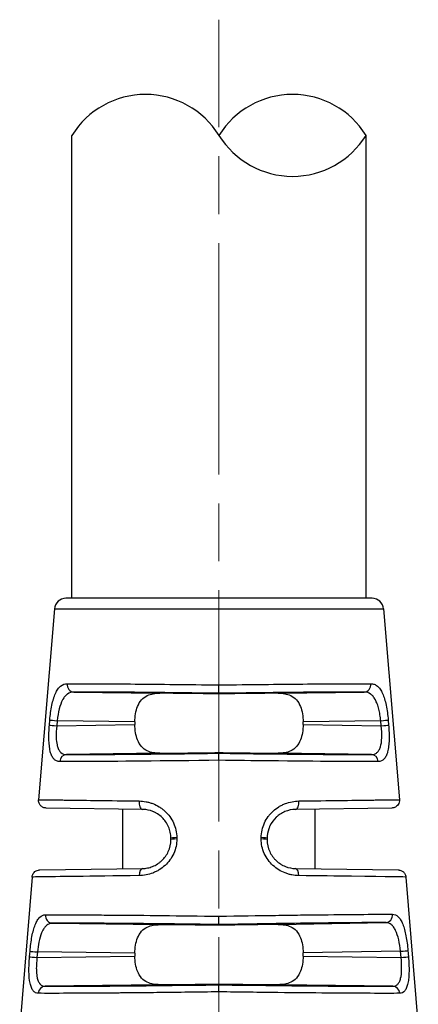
# Model space of a CAD drawing. Header units: inches. Extents: x 0 to 6721, y -3375 to 1330.
# Tile 107 of 196: x 3877 to 3887, y 469 to 495. Entities that reach past the tile are written whole.
import ezdxf

# ---------------------------------------------------------------- set-up
doc = ezdxf.new("R2010")
doc.units = ezdxf.units.IN
doc.header["$MEASUREMENT"] = 0
doc.linetypes.add('AM_ISO08W050x2', pattern=[9, 6, -0.75, 1.5, -0.75])
doc.linetypes.add('CENTER', pattern=[2, 1.25, -0.25, 0.25, -0.25])
doc.layers.add('AM_7', color=4, linetype='CENTER', lineweight=15)

msp = doc.modelspace()

# ---------------------------------------------------------------- linework, layer by layer
for p, q in [((3877.887, 479.778), (3877.887, 491.778)), ((3885.524, 479.778), (3885.524, 491.778)), ((3885.679, 479.778), (3877.731, 479.778)), ((3877.432, 479.503), (3877.021, 474.556)), ((3877.432, 479.503), (3885.978, 479.503)), ((3885.978, 479.503), (3886.39, 474.556)), ((3881.705, 477.314), (3881.705, 477.531)), ((3877.937, 477.347), (3880.168, 477.316)), ((3881.705, 477.299), (3881.705, 477.314)), ((3883.242, 477.316), (3885.473, 477.347)), ((3877.302, 476.49), (3877.313, 476.619)), ((3877.504, 476.603), (3877.493, 476.473)), ((3879.523, 476.575), (3877.504, 476.603)), ((3885.906, 476.603), (3883.888, 476.575)), ((3885.917, 476.473), (3885.906, 476.603)), ((3886.097, 476.619), (3886.108, 476.49)), ((3877.493, 476.473), (3879.523, 476.501)), ((3879.523, 476.575), (3879.523, 476.501)), ((3883.888, 476.501), (3883.888, 476.575)), ((3883.888, 476.501), (3885.917, 476.473)), ((3880.168, 475.76), (3877.748, 475.727)), ((3881.705, 475.761), (3881.705, 475.777)), ((3881.705, 475.577), (3881.705, 475.761)), ((3885.662, 475.727), (3883.242, 475.76)), ((3879.716, 474.305), (3877.217, 474.34)), ((3879.205, 472.764), (3879.205, 474.312)), ((3886.193, 474.34), (3883.695, 474.305)), ((3884.205, 472.764), (3884.205, 474.312)), ((3880.455, 473.521), (3880.455, 473.555)), ((3880.609, 473.572), (3880.609, 473.538)), ((3882.801, 473.538), (3882.801, 473.572)), ((3882.955, 473.555), (3882.955, 473.521)), ((3877.05, 472.734), (3879.716, 472.771)), ((3883.695, 472.771), (3886.36, 472.734)), ((3876.854, 472.551), (3876.531, 468.667)), ((3886.557, 472.551), (3886.88, 468.667)), ((3877.381, 471.355), (3880.168, 471.316)), ((3881.705, 471.299), (3881.705, 471.319)), ((3883.242, 471.321), (3886.029, 471.37)), ((3876.787, 470.483), (3876.8, 470.627)), ((3876.992, 470.61), (3876.98, 470.466)), ((3876.98, 470.466), (3879.523, 470.501)), ((3879.523, 470.575), (3876.992, 470.61)), ((3879.523, 470.575), (3879.523, 470.501)), ((3886.417, 470.626), (3883.888, 470.583)), ((3883.888, 470.501), (3883.888, 470.583)), ((3883.888, 470.501), (3886.431, 470.466)), ((3886.431, 470.466), (3886.417, 470.626)), ((3886.609, 470.643), (3886.623, 470.483)), ((3880.168, 469.76), (3877.195, 469.719)), ((3881.705, 469.756), (3881.705, 469.777)), ((3881.705, 469.573), (3881.705, 469.756)), ((3886.216, 469.719), (3883.242, 469.76))]:
    msp.add_line(p, q)
for centre, radius, start, end in [((3879.796, 490.592), 2.248, 31.858, 148.142), ((3883.614, 490.592), 2.248, 31.858, 148.142), ((3883.614, 492.965), 2.248, 211.858, 328.142), ((3877.731, 479.478), 0.3, 90, 175.2432), ((3885.679, 479.478), 0.3, 4.7568, 90)]:
    msp.add_arc(centre, radius, start, end)
for centre, major_axis, ratio, start_param, end_param in [((3877.94, 477.547), (0.001, -0.2), 0.888972, 4.626721, 6.264131), ((3885.47, 477.547), (-0.001, -0.2), 0.888972, 0.019054, 1.656464), ((3881.705, 477.277), (-2.5, 0.035), 0.008726, 4.712374, 5.374384), ((3881.706, 477.277), (-2.5, -0.035), 0.008726, 4.050394, 4.712403), ((3877.507, 476.603), (-0.199, 0.017), 0.001193, 0.231085, 1.556885), ((3885.903, 476.603), (0.199, 0.017), 0.001193, 4.726301, 6.0521), ((3877.496, 476.473), (-0.199, 0.017), 0.001193, 0.230462, 1.556885), ((3885.914, 476.473), (0.199, 0.017), 0.001193, 4.726301, 6.052723), ((3877.751, 475.527), (0.001, 0.2), 0.898166, 0.019848, 1.491245), ((3881.705, 475.799), (2.5, 0.035), 0.008726, 4.050394, 4.712403), ((3881.706, 475.799), (2.5, -0.035), 0.008726, 4.712374, 5.374384), ((3885.66, 475.527), (-0.001, 0.2), 0.898166, 4.79194, 6.263337), ((3879.718, 474.505), (-0.003, -0.2), 0.443566, 4.635554, 6.283185), ((3883.692, 474.505), (0.003, -0.2), 0.443566, 0, 1.647631), ((3880.655, 473.555), (-0.2, 0), 0.085193, 4.943553, 6.283185), ((3880.655, 473.521), (-0.2, 0), 0.08519, 4.943408, 6.283185), ((3882.755, 473.555), (0.2, 0), 0.085193, 0, 1.339632), ((3882.755, 473.521), (0.2, 0), 0.08519, 0, 1.339777), ((3879.718, 472.571), (-0.003, 0.2), 0.426361, 0, 1.481814), ((3883.692, 472.571), (0.003, 0.2), 0.426361, 4.801371, 6.283185), ((3877.383, 471.554), (0.001, -0.2), 0.912909, 4.624296, 6.261806), ((3886.026, 471.57), (0, -0.2), 0.912914, 0.021379, 1.655702), ((3881.705, 471.277), (-2.5, 0.035), 0.008726, 4.712374, 5.374384), ((3881.705, 471.277), (2.5, 0.044), 0.008724, 0.908629, 1.570644), ((3876.982, 470.466), (-0.199, 0.017), 0.001186, 0.204703, 1.556884), ((3876.995, 470.61), (-0.199, 0.017), 0.001186, 0.205256, 1.556884), ((3886.414, 470.626), (0.199, 0.017), 0.001186, 4.726301, 6.077866), ((3886.428, 470.466), (0.199, 0.017), 0.001186, 4.726301, 6.078482), ((3877.197, 469.519), (0.001, 0.2), 0.919463, 0.022195, 1.4937), ((3881.705, 469.799), (2.5, 0.035), 0.008726, 4.050394, 4.712403), ((3881.706, 469.799), (2.5, -0.035), 0.008726, 4.712374, 5.374384), ((3886.213, 469.519), (-0.001, 0.2), 0.919463, 4.789486, 6.260991)]:
    msp.add_ellipse(centre, major_axis=major_axis, ratio=ratio, start_param=start_param, end_param=end_param)
for points, knots in [([(3877.313, 476.619), (3877.319, 476.687), (3877.326, 476.752), (3877.344, 476.88), (3877.355, 476.944), (3877.38, 477.062), (3877.393, 477.118), (3877.416, 477.195), (3877.425, 477.219), (3877.442, 477.267), (3877.452, 477.29), (3877.48, 477.353), (3877.5, 477.389), (3877.533, 477.437), (3877.544, 477.451), (3877.569, 477.478), (3877.582, 477.491), (3877.644, 477.542), (3877.7, 477.563), (3877.763, 477.563)], [0, 0, 0, 0, 0.125, 0.125, 0.25, 0.25, 0.375, 0.375, 0.4375, 0.4375, 0.5, 0.5, 0.625, 0.625, 0.6875, 0.6875, 0.75, 0.75, 1, 1, 1, 1]), ([(3877.763, 477.563), (3877.931, 477.564), (3878.144, 477.564), (3878.402, 477.562), (3878.422, 477.562), (3878.443, 477.562), (3878.464, 477.562), (3878.708, 477.561), (3878.988, 477.559), (3879.301, 477.557), (3879.337, 477.556), (3879.373, 477.556), (3879.41, 477.556), (3879.721, 477.553), (3880.062, 477.55), (3880.425, 477.546), (3880.459, 477.546), (3880.494, 477.545), (3880.529, 477.545), (3880.904, 477.541), (3881.301, 477.536), (3881.705, 477.531)], [0, 0, 0, 0, 0.25, 0.25, 0.25, 0.269969, 0.269969, 0.269969, 0.5, 0.5, 0.5, 0.526492, 0.526492, 0.526492, 0.75, 0.75, 0.75, 0.771372, 0.771372, 0.771372, 1, 1, 1, 1]), ([(3881.705, 477.531), (3882.11, 477.536), (3882.506, 477.541), (3882.881, 477.545), (3882.916, 477.545), (3882.951, 477.546), (3882.986, 477.546), (3883.348, 477.55), (3883.689, 477.553), (3884, 477.556), (3884.037, 477.556), (3884.073, 477.556), (3884.109, 477.557), (3884.422, 477.559), (3884.703, 477.561), (3884.946, 477.562), (3884.967, 477.562), (3884.988, 477.562), (3885.009, 477.562), (3885.266, 477.564), (3885.479, 477.564), (3885.647, 477.563)], [0, 0, 0, 0, 0.228628, 0.228628, 0.228628, 0.25, 0.25, 0.25, 0.473508, 0.473508, 0.473508, 0.5, 0.5, 0.5, 0.730031, 0.730031, 0.730031, 0.75, 0.75, 0.75, 1, 1, 1, 1]), ([(3885.647, 477.563), (3885.679, 477.563), (3885.709, 477.558), (3885.751, 477.542), (3885.764, 477.536), (3885.791, 477.52), (3885.803, 477.512), (3885.843, 477.479), (3885.867, 477.452), (3885.9, 477.405), (3885.911, 477.387), (3885.931, 477.351), (3885.94, 477.332), (3885.969, 477.267), (3885.987, 477.219), (3886.017, 477.117), (3886.031, 477.063), (3886.068, 476.881), (3886.086, 476.754), (3886.097, 476.619)], [0, 0, 0, 0, 0.125, 0.125, 0.1875, 0.1875, 0.25, 0.25, 0.375, 0.375, 0.4375, 0.4375, 0.5, 0.5, 0.625, 0.625, 0.75, 0.75, 1, 1, 1, 1]), ([(3877.937, 477.347), (3877.874, 477.347), (3877.818, 477.328), (3877.77, 477.294), (3877.746, 477.277), (3877.724, 477.256), (3877.703, 477.232), (3877.693, 477.219), (3877.683, 477.206), (3877.674, 477.193), (3877.664, 477.179), (3877.656, 477.166), (3877.647, 477.149), (3877.646, 477.147), (3877.645, 477.145), (3877.644, 477.143), (3877.609, 477.078), (3877.58, 476.998), (3877.557, 476.908), (3877.533, 476.815), (3877.516, 476.71), (3877.504, 476.603)], [0, 0, 0, 0, 0.25, 0.25, 0.25, 0.375, 0.375, 0.375, 0.4375, 0.4375, 0.4375, 0.5, 0.5, 0.5, 0.508472, 0.508472, 0.508472, 0.75, 0.75, 0.75, 1, 1, 1, 1]), ([(3881.705, 477.314), (3881.337, 477.319), (3880.955, 477.324), (3880.579, 477.329), (3880.209, 477.333), (3879.845, 477.337), (3879.511, 477.34), (3879.176, 477.342), (3878.87, 477.345), (3878.607, 477.346), (3878.335, 477.347), (3878.11, 477.347), (3877.937, 477.347)], [2.129864, 2.129864, 2.129864, 2.129864, 2.403635, 2.403635, 2.403635, 2.673954, 2.673954, 2.673954, 2.94416, 2.94416, 2.94416, 3.224459, 3.224459, 3.224459, 3.224459]), ([(3879.523, 476.575), (3879.523, 476.642), (3879.528, 476.715), (3879.551, 476.852), (3879.569, 476.916), (3879.617, 477.036), (3879.652, 477.097), (3879.74, 477.194), (3879.791, 477.23), (3879.941, 477.302), (3880.05, 477.317), (3880.168, 477.316)], [0.2987944, 0.2987944, 0.2987944, 0.2987944, 0.3189909, 0.3189909, 0.3391874, 0.3391874, 0.3637035, 0.3637035, 0.3882197, 0.3882197, 0.4345351, 0.4345351, 0.4345351, 0.4345351]), ([(3885.473, 477.347), (3885.3, 477.347), (3885.075, 477.347), (3884.803, 477.346), (3884.541, 477.345), (3884.235, 477.342), (3883.9, 477.34), (3883.565, 477.337), (3883.202, 477.333), (3882.831, 477.329), (3882.456, 477.324), (3882.073, 477.319), (3881.705, 477.314)], [3.058727, 3.058727, 3.058727, 3.058727, 3.339025, 3.339025, 3.339025, 3.609231, 3.609231, 3.609231, 3.879551, 3.879551, 3.879551, 4.153321, 4.153321, 4.153321, 4.153321]), ([(3883.242, 477.316), (3883.36, 477.317), (3883.469, 477.302), (3883.619, 477.23), (3883.671, 477.194), (3883.758, 477.096), (3883.794, 477.035), (3883.841, 476.916), (3883.859, 476.851), (3883.882, 476.715), (3883.888, 476.642), (3883.888, 476.575)], [0.7608371, 0.7608371, 0.7608371, 0.7608371, 0.8071525, 0.8071525, 0.8317132, 0.8317132, 0.8562739, 0.8562739, 0.8764261, 0.8764261, 0.8965784, 0.8965784, 0.8965784, 0.8965784]), ([(3885.906, 476.603), (3885.9, 476.656), (3885.893, 476.709), (3885.884, 476.76), (3885.88, 476.786), (3885.875, 476.811), (3885.87, 476.836), (3885.866, 476.857), (3885.861, 476.878), (3885.856, 476.899), (3885.843, 476.949), (3885.829, 476.996), (3885.813, 477.038), (3885.806, 477.059), (3885.798, 477.078), (3885.789, 477.096), (3885.782, 477.112), (3885.775, 477.128), (3885.767, 477.142), (3885.766, 477.144), (3885.765, 477.146), (3885.763, 477.149), (3885.745, 477.181), (3885.726, 477.21), (3885.704, 477.236), (3885.694, 477.248), (3885.682, 477.26), (3885.671, 477.27), (3885.665, 477.275), (3885.659, 477.28), (3885.653, 477.285), (3885.648, 477.289), (3885.643, 477.293), (3885.638, 477.296), (3885.592, 477.328), (3885.544, 477.344), (3885.485, 477.347), (3885.481, 477.347), (3885.477, 477.347), (3885.473, 477.347)], [0, 0, 0, 0, 0.125, 0.125, 0.125, 0.1875, 0.1875, 0.1875, 0.242432, 0.242432, 0.242432, 0.375, 0.375, 0.375, 0.4375, 0.4375, 0.4375, 0.491526, 0.491526, 0.491526, 0.5, 0.5, 0.5, 0.625, 0.625, 0.625, 0.6875, 0.6875, 0.6875, 0.71875, 0.71875, 0.71875, 0.742946, 0.742946, 0.742946, 0.984164, 0.984164, 0.984164, 1, 1, 1, 1]), ([(3877.572, 475.544), (3877.542, 475.544), (3877.515, 475.549), (3877.477, 475.565), (3877.465, 475.571), (3877.443, 475.587), (3877.433, 475.595), (3877.401, 475.628), (3877.382, 475.656), (3877.359, 475.704), (3877.351, 475.721), (3877.338, 475.759), (3877.332, 475.778), (3877.304, 475.888), (3877.293, 475.99), (3877.286, 476.232), (3877.291, 476.358), (3877.302, 476.49)], [0, 0, 0, 0, 0.125, 0.125, 0.1875, 0.1875, 0.25, 0.25, 0.375, 0.375, 0.4375, 0.4375, 0.5, 0.5, 0.75, 0.75, 1, 1, 1, 1]), ([(3877.493, 476.473), (3877.481, 476.369), (3877.477, 476.268), (3877.479, 476.18), (3877.479, 476.174), (3877.479, 476.169), (3877.479, 476.163), (3877.482, 476.094), (3877.489, 476.032), (3877.5, 475.979), (3877.504, 475.963), (3877.507, 475.949), (3877.512, 475.935), (3877.517, 475.916), (3877.524, 475.898), (3877.531, 475.881), (3877.537, 475.866), (3877.544, 475.852), (3877.552, 475.839), (3877.559, 475.826), (3877.568, 475.815), (3877.577, 475.804), (3877.581, 475.799), (3877.586, 475.793), (3877.591, 475.789), (3877.594, 475.785), (3877.598, 475.781), (3877.602, 475.778), (3877.641, 475.744), (3877.689, 475.727), (3877.748, 475.727)], [0, 0, 0, 0, 0.235395, 0.235395, 0.235395, 0.25, 0.25, 0.25, 0.4375, 0.4375, 0.4375, 0.492495, 0.492495, 0.492495, 0.5625, 0.5625, 0.5625, 0.625, 0.625, 0.625, 0.6875, 0.6875, 0.6875, 0.71875, 0.71875, 0.71875, 0.74263, 0.74263, 0.74263, 1, 1, 1, 1]), ([(3880.168, 475.76), (3880.05, 475.759), (3879.941, 475.774), (3879.791, 475.846), (3879.74, 475.882), (3879.652, 475.98), (3879.617, 476.041), (3879.569, 476.16), (3879.551, 476.224), (3879.528, 476.362), (3879.523, 476.434), (3879.523, 476.501)], [0.163151, 0.163151, 0.163151, 0.163151, 0.2094664, 0.2094664, 0.2339826, 0.2339826, 0.2584987, 0.2584987, 0.2786952, 0.2786952, 0.2988917, 0.2988917, 0.2988917, 0.2988917]), ([(3883.888, 476.501), (3883.888, 476.434), (3883.882, 476.362), (3883.859, 476.225), (3883.841, 476.161), (3883.794, 476.041), (3883.758, 475.98), (3883.671, 475.883), (3883.619, 475.846), (3883.469, 475.774), (3883.36, 475.759), (3883.242, 475.76)], [0.8964799, 0.8964799, 0.8964799, 0.8964799, 0.9166321, 0.9166321, 0.9367843, 0.9367843, 0.9613451, 0.9613451, 0.9859058, 0.9859058, 1.0322212, 1.0322212, 1.0322212, 1.0322212]), ([(3885.662, 475.727), (3885.691, 475.727), (3885.717, 475.731), (3885.753, 475.743), (3885.764, 475.748), (3885.786, 475.76), (3885.795, 475.767), (3885.825, 475.792), (3885.843, 475.813), (3885.866, 475.852), (3885.873, 475.865), (3885.886, 475.895), (3885.892, 475.912), (3885.916, 475.991), (3885.927, 476.07), (3885.934, 476.256), (3885.93, 476.362), (3885.917, 476.473)], [0, 0, 0, 0, 0.125, 0.125, 0.1875, 0.1875, 0.25, 0.25, 0.375, 0.375, 0.4375, 0.4375, 0.5, 0.5, 0.75, 0.75, 1, 1, 1, 1]), ([(3886.108, 476.49), (3886.114, 476.424), (3886.118, 476.359), (3886.122, 476.233), (3886.123, 476.17), (3886.119, 476.051), (3886.115, 475.995), (3886.106, 475.917), (3886.103, 475.892), (3886.094, 475.844), (3886.089, 475.821), (3886.073, 475.757), (3886.059, 475.72), (3886.036, 475.671), (3886.027, 475.657), (3886.009, 475.629), (3885.998, 475.617), (3885.948, 475.565), (3885.898, 475.544), (3885.839, 475.544)], [0, 0, 0, 0, 0.125, 0.125, 0.25, 0.25, 0.375, 0.375, 0.4375, 0.4375, 0.5, 0.5, 0.625, 0.625, 0.6875, 0.6875, 0.75, 0.75, 1, 1, 1, 1]), ([(3881.705, 475.577), (3880.284, 475.558), (3878.998, 475.547), (3878.196, 475.544), (3877.944, 475.543), (3877.735, 475.543), (3877.572, 475.544)], [0, 0, 0, 0, 0.760219, 0.760219, 0.760219, 1, 1, 1, 1]), ([(3877.748, 475.727), (3877.923, 475.726), (3878.155, 475.726), (3878.439, 475.728), (3878.712, 475.729), (3879.033, 475.731), (3879.386, 475.734), (3879.738, 475.737), (3880.122, 475.741), (3880.514, 475.745), (3880.911, 475.75), (3881.316, 475.755), (3881.705, 475.761)], [6.179833, 6.179833, 6.179833, 6.179833, 6.466177, 6.466177, 6.466177, 6.741793, 6.741793, 6.741793, 7.017531, 7.017531, 7.017531, 7.297215, 7.297215, 7.297215, 7.297215]), ([(3881.705, 475.761), (3882.094, 475.755), (3882.499, 475.75), (3882.897, 475.745), (3883.288, 475.741), (3883.672, 475.737), (3884.025, 475.734), (3884.377, 475.731), (3884.698, 475.729), (3884.971, 475.728), (3885.255, 475.726), (3885.487, 475.726), (3885.662, 475.727)], [5.269156, 5.269156, 5.269156, 5.269156, 5.54884, 5.54884, 5.54884, 5.824577, 5.824577, 5.824577, 6.100194, 6.100194, 6.100194, 6.386537, 6.386537, 6.386537, 6.386537]), ([(3885.839, 475.544), (3885.32, 475.542), (3884.314, 475.548), (3883.005, 475.562), (3882.593, 475.566), (3882.154, 475.571), (3881.705, 475.577)], [0, 0, 0, 0, 0.760219, 0.760219, 0.760219, 1, 1, 1, 1]), ([(3877.217, 474.34), (3877.205, 474.34), (3877.192, 474.341), (3877.153, 474.349), (3877.128, 474.36), (3877.084, 474.391), (3877.065, 474.41), (3877.037, 474.455), (3877.027, 474.481), (3877.02, 474.524), (3877.019, 474.54), (3877.021, 474.556)], [0, 0, 0, 0, 0.00380158, 0.00380158, 0.01176751, 0.01176751, 0.01973343, 0.01973343, 0.02769935, 0.02769935, 0.03261803, 0.03261803, 0.03261803, 0.03261803]), ([(3877.021, 474.556), (3877.021, 474.556), (3877.021, 474.556), (3877.021, 474.556), (3877.021, 474.556), (3877.068, 474.556), (3877.17, 474.554), (3877.18, 474.554), (3877.19, 474.554), (3877.2, 474.554), (3877.303, 474.552), (3877.451, 474.55), (3877.648, 474.548), (3877.673, 474.547), (3877.699, 474.547), (3877.726, 474.547), (3877.93, 474.544), (3878.18, 474.541), (3878.473, 474.537), (3878.501, 474.537), (3878.529, 474.536), (3878.557, 474.536), (3878.871, 474.532), (3879.231, 474.527), (3879.63, 474.522)], [0.4999924, 0.4999924, 0.4999924, 0.4999924, 0.5, 0.5, 0.5, 0.625, 0.625, 0.625, 0.6366327, 0.6366327, 0.6366327, 0.75, 0.75, 0.75, 0.7646055, 0.7646055, 0.7646055, 0.875, 0.875, 0.875, 0.8853656, 0.8853656, 0.8853656, 1, 1, 1, 1]), ([(3883.78, 474.522), (3884.179, 474.527), (3884.54, 474.532), (3884.853, 474.536), (3884.881, 474.536), (3884.909, 474.537), (3884.937, 474.537), (3885.231, 474.541), (3885.481, 474.544), (3885.684, 474.547), (3885.711, 474.547), (3885.737, 474.547), (3885.763, 474.548), (3885.959, 474.55), (3886.108, 474.552), (3886.21, 474.554), (3886.22, 474.554), (3886.23, 474.554), (3886.24, 474.554), (3886.342, 474.556), (3886.39, 474.556), (3886.39, 474.556)], [0, 0, 0, 0, 0.1146318, 0.1146318, 0.1146318, 0.125, 0.125, 0.125, 0.2353886, 0.2353886, 0.2353886, 0.25, 0.25, 0.25, 0.3633569, 0.3633569, 0.3633569, 0.375, 0.375, 0.375, 0.4999914, 0.4999914, 0.4999914, 0.4999914]), ([(3886.39, 474.556), (3886.391, 474.535), (3886.39, 474.513), (3886.38, 474.471), (3886.371, 474.451), (3886.348, 474.414), (3886.333, 474.398), (3886.299, 474.371), (3886.28, 474.36), (3886.249, 474.348), (3886.238, 474.345), (3886.216, 474.341), (3886.205, 474.34), (3886.193, 474.34)], [0, 0, 0, 0, 0.00641429, 0.00641429, 0.01291848, 0.01291848, 0.01941944, 0.01941944, 0.02592052, 0.02592052, 0.02924848, 0.02924848, 0.0326743, 0.0326743, 0.0326743, 0.0326743]), ([(3879.63, 474.522), (3879.691, 474.521), (3879.751, 474.515), (3879.84, 474.498), (3879.869, 474.491), (3879.927, 474.475), (3879.954, 474.465), (3880.043, 474.432), (3880.099, 474.404), (3880.178, 474.356), (3880.204, 474.338), (3880.253, 474.301), (3880.276, 474.282), (3880.349, 474.216), (3880.392, 474.169), (3880.467, 474.066), (3880.499, 474.012), (3880.581, 473.831), (3880.609, 473.705), (3880.609, 473.572)], [0, 0, 0, 0, 0.125, 0.125, 0.1875, 0.1875, 0.25, 0.25, 0.375, 0.375, 0.4375, 0.4375, 0.5, 0.5, 0.625, 0.625, 0.75, 0.75, 1, 1, 1, 1]), ([(3880.455, 473.555), (3880.455, 473.608), (3880.45, 473.66), (3880.439, 473.71), (3880.434, 473.736), (3880.427, 473.761), (3880.419, 473.785), (3880.412, 473.807), (3880.404, 473.829), (3880.395, 473.85), (3880.374, 473.899), (3880.348, 473.945), (3880.318, 473.988), (3880.291, 474.026), (3880.26, 474.061), (3880.228, 474.093), (3880.191, 474.129), (3880.151, 474.16), (3880.109, 474.187), (3880.088, 474.2), (3880.068, 474.212), (3880.046, 474.223), (3880.036, 474.228), (3880.025, 474.234), (3880.014, 474.238), (3880.006, 474.242), (3879.996, 474.246), (3879.988, 474.25), (3879.907, 474.283), (3879.828, 474.3), (3879.738, 474.304), (3879.731, 474.305), (3879.723, 474.305), (3879.716, 474.305)], [0, 0, 0, 0, 0.125, 0.125, 0.125, 0.1875, 0.1875, 0.1875, 0.243967, 0.243967, 0.243967, 0.375, 0.375, 0.375, 0.492562, 0.492562, 0.492562, 0.625, 0.625, 0.625, 0.6875, 0.6875, 0.6875, 0.71875, 0.71875, 0.71875, 0.743814, 0.743814, 0.743814, 0.98012, 0.98012, 0.98012, 1, 1, 1, 1]), ([(3882.801, 473.572), (3882.801, 473.638), (3882.808, 473.703), (3882.836, 473.83), (3882.858, 473.894), (3882.912, 474.012), (3882.944, 474.067), (3883.001, 474.144), (3883.021, 474.168), (3883.064, 474.216), (3883.088, 474.24), (3883.157, 474.303), (3883.207, 474.34), (3883.286, 474.389), (3883.313, 474.404), (3883.369, 474.431), (3883.399, 474.444), (3883.541, 474.498), (3883.659, 474.52), (3883.78, 474.522)], [0, 0, 0, 0, 0.125, 0.125, 0.25, 0.25, 0.375, 0.375, 0.4375, 0.4375, 0.5, 0.5, 0.625, 0.625, 0.6875, 0.6875, 0.75, 0.75, 1, 1, 1, 1]), ([(3883.695, 474.305), (3883.598, 474.304), (3883.503, 474.283), (3883.417, 474.247), (3883.375, 474.229), (3883.334, 474.208), (3883.295, 474.183), (3883.276, 474.171), (3883.258, 474.157), (3883.24, 474.144), (3883.231, 474.137), (3883.223, 474.129), (3883.214, 474.122), (3883.206, 474.115), (3883.198, 474.108), (3883.189, 474.1), (3883.124, 474.038), (3883.069, 473.963), (3883.029, 473.879), (3883.017, 473.855), (3883.007, 473.829), (3882.998, 473.803), (3882.97, 473.725), (3882.955, 473.641), (3882.955, 473.555)], [0, 0, 0, 0, 0.25, 0.25, 0.25, 0.375, 0.375, 0.375, 0.4375, 0.4375, 0.4375, 0.46875, 0.46875, 0.46875, 0.5, 0.5, 0.5, 0.729105, 0.729105, 0.729105, 0.796829, 0.796829, 0.796829, 1, 1, 1, 1]), ([(3880.609, 473.538), (3880.609, 473.472), (3880.603, 473.408), (3880.576, 473.283), (3880.555, 473.22), (3880.502, 473.102), (3880.47, 473.046), (3880.395, 472.943), (3880.35, 472.894), (3880.257, 472.808), (3880.207, 472.77), (3880.127, 472.721), (3880.1, 472.706), (3880.044, 472.679), (3880.013, 472.666), (3879.872, 472.612), (3879.754, 472.59), (3879.633, 472.588)], [0, 0, 0, 0, 0.125, 0.125, 0.25, 0.25, 0.375, 0.375, 0.5, 0.5, 0.625, 0.625, 0.6875, 0.6875, 0.75, 0.75, 1, 1, 1, 1]), ([(3883.777, 472.588), (3883.716, 472.589), (3883.657, 472.595), (3883.568, 472.612), (3883.539, 472.618), (3883.481, 472.635), (3883.454, 472.644), (3883.365, 472.678), (3883.309, 472.706), (3883.203, 472.771), (3883.154, 472.807), (3883.01, 472.94), (3882.936, 473.042), (3882.828, 473.282), (3882.801, 473.407), (3882.801, 473.538)], [0, 0, 0, 0, 0.125, 0.125, 0.1875, 0.1875, 0.25, 0.25, 0.375, 0.375, 0.5, 0.5, 0.75, 0.75, 1, 1, 1, 1]), ([(3879.716, 472.771), (3879.762, 472.772), (3879.808, 472.777), (3879.874, 472.79), (3879.896, 472.796), (3879.939, 472.808), (3879.958, 472.815), (3880.024, 472.841), (3880.067, 472.863), (3880.129, 472.902), (3880.148, 472.916), (3880.187, 472.946), (3880.207, 472.963), (3880.29, 473.042), (3880.348, 473.122), (3880.431, 473.306), (3880.455, 473.411), (3880.455, 473.521)], [0, 0, 0, 0, 0.125, 0.125, 0.1875, 0.1875, 0.25, 0.25, 0.375, 0.375, 0.4375, 0.4375, 0.5, 0.5, 0.75, 0.75, 1, 1, 1, 1]), ([(3882.955, 473.521), (3882.955, 473.411), (3882.98, 473.306), (3883.041, 473.168), (3883.066, 473.125), (3883.108, 473.067), (3883.123, 473.048), (3883.154, 473.012), (3883.169, 472.997), (3883.222, 472.945), (3883.261, 472.915), (3883.322, 472.876), (3883.343, 472.864), (3883.386, 472.842), (3883.409, 472.832), (3883.512, 472.791), (3883.602, 472.773), (3883.695, 472.771)], [0, 0, 0, 0, 0.25, 0.25, 0.375, 0.375, 0.4375, 0.4375, 0.5, 0.5, 0.625, 0.625, 0.6875, 0.6875, 0.75, 0.75, 1, 1, 1, 1]), ([(3876.854, 472.551), (3876.856, 472.572), (3876.861, 472.593), (3876.878, 472.633), (3876.89, 472.652), (3876.919, 472.684), (3876.936, 472.698), (3876.974, 472.719), (3876.995, 472.727), (3877.027, 472.733), (3877.039, 472.734), (3877.05, 472.734)], [0, 0, 0, 0, 0.00642235, 0.00642235, 0.01292625, 0.01292625, 0.01942722, 0.01942722, 0.0259283, 0.0259283, 0.02935717, 0.02935717, 0.02935717, 0.02935717]), ([(3879.633, 472.588), (3878.338, 472.571), (3877.458, 472.559), (3877.087, 472.554), (3877.059, 472.554), (3877.035, 472.553), (3877.012, 472.553), (3876.904, 472.551), (3876.854, 472.551), (3876.854, 472.551)], [0, 0, 0, 0, 0.3494158, 0.3494158, 0.3494158, 0.375, 0.375, 0.375, 0.4999847, 0.4999847, 0.4999847, 0.4999847]), ([(3886.557, 472.551), (3886.557, 472.551), (3886.557, 472.551), (3886.557, 472.551), (3886.557, 472.551), (3886.119, 472.557), (3885.148, 472.57), (3884.764, 472.575), (3884.302, 472.581), (3883.777, 472.588)], [0.4999756, 0.4999756, 0.4999756, 0.4999756, 0.5, 0.5, 0.5, 0.8584664, 0.8584664, 0.8584664, 1, 1, 1, 1]), ([(3886.36, 472.734), (3886.367, 472.734), (3886.375, 472.733), (3886.389, 472.732), (3886.396, 472.73), (3886.417, 472.726), (3886.43, 472.721), (3886.466, 472.704), (3886.489, 472.687), (3886.524, 472.648), (3886.538, 472.624), (3886.552, 472.583), (3886.555, 472.567), (3886.557, 472.551)], [0, 0, 0, 0, 0.0021875, 0.0021875, 0.00434897, 0.00434897, 0.00849638, 0.00849638, 0.01646231, 0.01646231, 0.02442823, 0.02442823, 0.02934691, 0.02934691, 0.02934691, 0.02934691]), ([(3876.8, 470.627), (3876.805, 470.693), (3876.812, 470.758), (3876.829, 470.884), (3876.839, 470.947), (3876.861, 471.065), (3876.874, 471.12), (3876.895, 471.197), (3876.902, 471.222), (3876.917, 471.269), (3876.926, 471.293), (3876.951, 471.356), (3876.969, 471.393), (3876.998, 471.441), (3877.009, 471.456), (3877.03, 471.483), (3877.041, 471.496), (3877.097, 471.549), (3877.146, 471.571), (3877.201, 471.571)], [0, 0, 0, 0, 0.125, 0.125, 0.25, 0.25, 0.375, 0.375, 0.4375, 0.4375, 0.5, 0.5, 0.625, 0.625, 0.6875, 0.6875, 0.75, 0.75, 1, 1, 1, 1]), ([(3877.201, 471.571), (3877.392, 471.572), (3877.644, 471.572), (3878.104, 471.57), (3878.271, 471.57), (3878.54, 471.568), (3878.632, 471.567), (3878.775, 471.566), (3878.848, 471.566), (3878.934, 471.565), (3878.972, 471.565), (3878.997, 471.565), (3879.01, 471.565), (3879.385, 471.562), (3879.796, 471.558), (3880.7, 471.548), (3881.192, 471.542), (3881.705, 471.535)], [0, 0, 0, 0, 0.25, 0.25, 0.375, 0.375, 0.4375, 0.4375, 0.46875, 0.484375, 0.492188, 0.492188, 0.5, 0.5, 0.75, 0.75, 1, 1, 1, 1]), ([(3881.705, 471.535), (3882.226, 471.544), (3882.722, 471.551), (3883.4, 471.561), (3883.614, 471.564), (3883.918, 471.568), (3884.017, 471.569), (3884.16, 471.571), (3884.23, 471.572), (3884.31, 471.573), (3884.344, 471.573), (3884.366, 471.573), (3884.376, 471.573), (3884.794, 471.578), (3885.157, 471.581), (3885.769, 471.586), (3886.019, 471.587), (3886.208, 471.586)], [0.0000003, 0.0000003, 0.0000003, 0.0000003, 0.25, 0.25, 0.375, 0.375, 0.4375, 0.4375, 0.46875, 0.484375, 0.4921875, 0.4921875, 0.5, 0.5, 0.75, 0.75, 1, 1, 1, 1]), ([(3881.705, 471.319), (3881.705, 471.319), (3881.705, 471.32), (3881.705, 471.327), (3881.705, 471.332), (3881.705, 471.349), (3881.705, 471.365), (3881.705, 471.403), (3881.705, 471.425), (3881.705, 471.463), (3881.705, 471.478), (3881.705, 471.5), (3881.705, 471.507), (3881.705, 471.526), (3881.705, 471.534), (3881.705, 471.535)], [-0.003142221, -0.003142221, -0.003142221, -0.003142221, -0.002754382, -0.002754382, -0.002338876, -0.002338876, -0.001631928, -0.001631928, -0.00092496, -0.00092496, -0.000509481, -0.000509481, -0.000311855, -0.000311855, -0.000000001, -0.000000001, -0.000000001, -0.000000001]), ([(3886.208, 471.586), (3886.235, 471.586), (3886.274, 471.578), (3886.311, 471.558), (3886.334, 471.542), (3886.345, 471.533), (3886.38, 471.5), (3886.401, 471.473), (3886.44, 471.408), (3886.458, 471.373), (3886.492, 471.285), (3886.508, 471.238), (3886.535, 471.136), (3886.547, 471.082), (3886.582, 470.902), (3886.598, 470.775), (3886.609, 470.643)], [0, 0, 0, 0, 0.125, 0.1875, 0.1875, 0.25, 0.25, 0.375, 0.375, 0.5, 0.5, 0.625, 0.625, 0.75, 0.75, 1, 1, 1, 1]), ([(3877.381, 471.355), (3877.324, 471.354), (3877.275, 471.334), (3877.232, 471.299), (3877.21, 471.282), (3877.19, 471.26), (3877.172, 471.235), (3877.163, 471.223), (3877.154, 471.21), (3877.146, 471.196), (3877.138, 471.182), (3877.13, 471.169), (3877.122, 471.152), (3877.093, 471.092), (3877.067, 471.017), (3877.047, 470.935), (3877.041, 470.91), (3877.035, 470.884), (3877.029, 470.858), (3877.013, 470.78), (3877.001, 470.696), (3876.992, 470.61)], [0, 0, 0, 0, 0.25, 0.25, 0.25, 0.375, 0.375, 0.375, 0.4375, 0.4375, 0.4375, 0.5, 0.5, 0.5, 0.728256, 0.728256, 0.728256, 0.796192, 0.796192, 0.796192, 1, 1, 1, 1]), ([(3881.705, 471.319), (3881.275, 471.325), (3880.825, 471.33), (3880.385, 471.335), (3879.952, 471.34), (3879.529, 471.345), (3879.142, 471.348), (3878.755, 471.351), (3878.406, 471.353), (3878.112, 471.354), (3877.806, 471.356), (3877.561, 471.356), (3877.381, 471.355)], [2.129933, 2.129933, 2.129933, 2.129933, 2.418044, 2.418044, 2.418044, 2.701467, 2.701467, 2.701467, 2.984758, 2.984758, 2.984758, 3.279722, 3.279722, 3.279722, 3.279722]), ([(3879.523, 470.575), (3879.523, 470.642), (3879.528, 470.715), (3879.551, 470.852), (3879.569, 470.916), (3879.617, 471.036), (3879.652, 471.097), (3879.74, 471.194), (3879.791, 471.23), (3879.941, 471.302), (3880.05, 471.317), (3880.168, 471.316)], [0.2987944, 0.2987944, 0.2987944, 0.2987944, 0.3189909, 0.3189909, 0.3391874, 0.3391874, 0.3637035, 0.3637035, 0.3882197, 0.3882197, 0.4345351, 0.4345351, 0.4345351, 0.4345351]), ([(3886.029, 471.37), (3885.849, 471.37), (3885.604, 471.369), (3885.298, 471.367), (3885.004, 471.365), (3884.655, 471.361), (3884.268, 471.357), (3883.881, 471.352), (3883.458, 471.346), (3883.025, 471.34), (3882.585, 471.333), (3882.136, 471.326), (3881.705, 471.319)], [3.09842, 3.09842, 3.09842, 3.09842, 3.393347, 3.393347, 3.393347, 3.676606, 3.676606, 3.676606, 3.959996, 3.959996, 3.959996, 4.248071, 4.248071, 4.248071, 4.248071]), ([(3883.242, 471.321), (3883.36, 471.323), (3883.469, 471.308), (3883.619, 471.237), (3883.671, 471.201), (3883.758, 471.103), (3883.794, 471.043), (3883.841, 470.923), (3883.859, 470.859), (3883.882, 470.722), (3883.888, 470.65), (3883.888, 470.583)], [0.7609543, 0.7609543, 0.7609543, 0.7609543, 0.8072597, 0.8072597, 0.8318055, 0.8318055, 0.8563513, 0.8563513, 0.8764894, 0.8764894, 0.8966274, 0.8966274, 0.8966274, 0.8966274]), ([(3886.417, 470.626), (3886.406, 470.729), (3886.39, 470.83), (3886.37, 470.92), (3886.348, 471.013), (3886.322, 471.096), (3886.29, 471.162), (3886.273, 471.198), (3886.255, 471.229), (3886.235, 471.256), (3886.225, 471.268), (3886.215, 471.28), (3886.205, 471.291), (3886.2, 471.296), (3886.194, 471.301), (3886.189, 471.306), (3886.185, 471.31), (3886.18, 471.314), (3886.176, 471.318), (3886.136, 471.349), (3886.094, 471.366), (3886.043, 471.369), (3886.038, 471.369), (3886.034, 471.37), (3886.029, 471.37)], [0, 0, 0, 0, 0.243119, 0.243119, 0.243119, 0.493188, 0.493188, 0.493188, 0.625, 0.625, 0.625, 0.6875, 0.6875, 0.6875, 0.71875, 0.71875, 0.71875, 0.744248, 0.744248, 0.744248, 0.979343, 0.979343, 0.979343, 1, 1, 1, 1]), ([(3877.014, 469.536), (3876.988, 469.536), (3876.964, 469.542), (3876.931, 469.558), (3876.921, 469.565), (3876.901, 469.581), (3876.892, 469.59), (3876.864, 469.623), (3876.848, 469.651), (3876.822, 469.716), (3876.811, 469.753), (3876.783, 469.885), (3876.774, 469.987), (3876.771, 470.227), (3876.776, 470.352), (3876.787, 470.483)], [0, 0, 0, 0, 0.125, 0.125, 0.1875, 0.1875, 0.25, 0.25, 0.375, 0.375, 0.5, 0.5, 0.75, 0.75, 1, 1, 1, 1]), ([(3876.98, 470.466), (3876.968, 470.362), (3876.963, 470.263), (3876.963, 470.175), (3876.963, 470.169), (3876.964, 470.164), (3876.964, 470.159), (3876.965, 470.09), (3876.97, 470.028), (3876.979, 469.975), (3876.982, 469.959), (3876.985, 469.945), (3876.989, 469.93), (3876.993, 469.912), (3876.999, 469.893), (3877.004, 469.877), (3877.01, 469.862), (3877.016, 469.848), (3877.022, 469.835), (3877.029, 469.822), (3877.036, 469.81), (3877.044, 469.799), (3877.047, 469.793), (3877.052, 469.788), (3877.056, 469.783), (3877.058, 469.781), (3877.06, 469.778), (3877.062, 469.776), (3877.063, 469.775), (3877.065, 469.773), (3877.066, 469.772), (3877.1, 469.737), (3877.142, 469.719), (3877.195, 469.719)], [0, 0, 0, 0, 0.235782, 0.235782, 0.235782, 0.25, 0.25, 0.25, 0.4375, 0.4375, 0.4375, 0.494125, 0.494125, 0.494125, 0.5625, 0.5625, 0.5625, 0.625, 0.625, 0.625, 0.6875, 0.6875, 0.6875, 0.71875, 0.71875, 0.71875, 0.734375, 0.734375, 0.734375, 0.744055, 0.744055, 0.744055, 1, 1, 1, 1]), ([(3880.168, 469.76), (3880.05, 469.759), (3879.941, 469.774), (3879.791, 469.846), (3879.74, 469.882), (3879.652, 469.98), (3879.617, 470.041), (3879.569, 470.16), (3879.551, 470.224), (3879.528, 470.362), (3879.523, 470.434), (3879.523, 470.501)], [0.163151, 0.163151, 0.163151, 0.163151, 0.2094664, 0.2094664, 0.2339826, 0.2339826, 0.2584987, 0.2584987, 0.2786952, 0.2786952, 0.2988917, 0.2988917, 0.2988917, 0.2988917]), ([(3883.888, 470.501), (3883.888, 470.434), (3883.882, 470.362), (3883.859, 470.225), (3883.841, 470.161), (3883.794, 470.041), (3883.758, 469.98), (3883.671, 469.883), (3883.619, 469.846), (3883.469, 469.774), (3883.36, 469.759), (3883.242, 469.76)], [0.8964799, 0.8964799, 0.8964799, 0.8964799, 0.9166321, 0.9166321, 0.9367843, 0.9367843, 0.9613451, 0.9613451, 0.9859058, 0.9859058, 1.0322212, 1.0322212, 1.0322212, 1.0322212]), ([(3886.216, 469.719), (3886.241, 469.719), (3886.265, 469.724), (3886.296, 469.737), (3886.306, 469.742), (3886.325, 469.754), (3886.333, 469.761), (3886.359, 469.787), (3886.375, 469.808), (3886.394, 469.847), (3886.4, 469.861), (3886.411, 469.891), (3886.416, 469.909), (3886.436, 469.988), (3886.445, 470.066), (3886.448, 470.25), (3886.443, 470.356), (3886.431, 470.466)], [0, 0, 0, 0, 0.125, 0.125, 0.1875, 0.1875, 0.25, 0.25, 0.375, 0.375, 0.4375, 0.4375, 0.5, 0.5, 0.75, 0.75, 1, 1, 1, 1]), ([(3886.623, 470.483), (3886.634, 470.352), (3886.64, 470.225), (3886.637, 470.047), (3886.634, 469.992), (3886.625, 469.888), (3886.618, 469.839), (3886.6, 469.753), (3886.589, 469.716), (3886.568, 469.667), (3886.561, 469.652), (3886.545, 469.624), (3886.536, 469.611), (3886.492, 469.558), (3886.449, 469.536), (3886.396, 469.536)], [0, 0, 0, 0, 0.25, 0.25, 0.375, 0.375, 0.5, 0.5, 0.625, 0.625, 0.6875, 0.6875, 0.75, 0.75, 1, 1, 1, 1]), ([(3877.195, 469.719), (3877.376, 469.718), (3877.628, 469.718), (3877.945, 469.719), (3878.249, 469.72), (3878.613, 469.722), (3879.018, 469.726), (3879.422, 469.729), (3879.865, 469.733), (3880.319, 469.739), (3880.782, 469.744), (3881.254, 469.75), (3881.705, 469.756)], [6.128697, 6.128697, 6.128697, 6.128697, 6.428636, 6.428636, 6.428636, 6.716335, 6.716335, 6.716335, 7.00417, 7.00417, 7.00417, 7.29715, 7.29715, 7.29715, 7.29715]), ([(3881.705, 469.756), (3882.157, 469.75), (3882.629, 469.744), (3883.091, 469.739), (3883.545, 469.733), (3883.989, 469.729), (3884.393, 469.726), (3884.797, 469.722), (3885.161, 469.72), (3885.465, 469.719), (3885.782, 469.718), (3886.034, 469.718), (3886.216, 469.719)], [5.269221, 5.269221, 5.269221, 5.269221, 5.5622, 5.5622, 5.5622, 5.850036, 5.850036, 5.850036, 6.137734, 6.137734, 6.137734, 6.437673, 6.437673, 6.437673, 6.437673]), ([(3881.705, 469.573), (3881.167, 469.566), (3880.65, 469.559), (3879.94, 469.552), (3879.714, 469.55), (3879.393, 469.546), (3879.289, 469.546), (3879.138, 469.544), (3879.064, 469.544), (3878.979, 469.543), (3878.943, 469.543), (3878.919, 469.542), (3878.908, 469.542), (3878.476, 469.539), (3878.1, 469.537), (3877.466, 469.535), (3877.207, 469.535), (3877.014, 469.536)], [0, 0, 0, 0, 0.25, 0.25, 0.375, 0.375, 0.4375, 0.4375, 0.46875, 0.484375, 0.492188, 0.492188, 0.5, 0.5, 0.75, 0.75, 1, 1, 1, 1]), ([(3886.396, 469.536), (3886.204, 469.535), (3885.945, 469.535), (3885.469, 469.536), (3885.296, 469.537), (3885.017, 469.539), (3884.921, 469.539), (3884.772, 469.54), (3884.697, 469.541), (3884.607, 469.542), (3884.568, 469.542), (3884.542, 469.542), (3884.527, 469.542), (3884.137, 469.545), (3883.707, 469.549), (3882.76, 469.559), (3882.244, 469.566), (3881.705, 469.573)], [0, 0, 0, 0, 0.25, 0.25, 0.375, 0.375, 0.4375, 0.4375, 0.46875, 0.484375, 0.492188, 0.492188, 0.5, 0.5, 0.75, 0.75, 1, 1, 1, 1])]:
    msp.add_open_spline(points, degree=3, knots=knots)
at = {"layer": 'AM_7', "linetype": 'AM_ISO08W050x2'}
msp.add_line((3881.705, 464.988), (3881.705, 494.778), dxfattribs=at)

doc.saveas('drawing.dxf')
